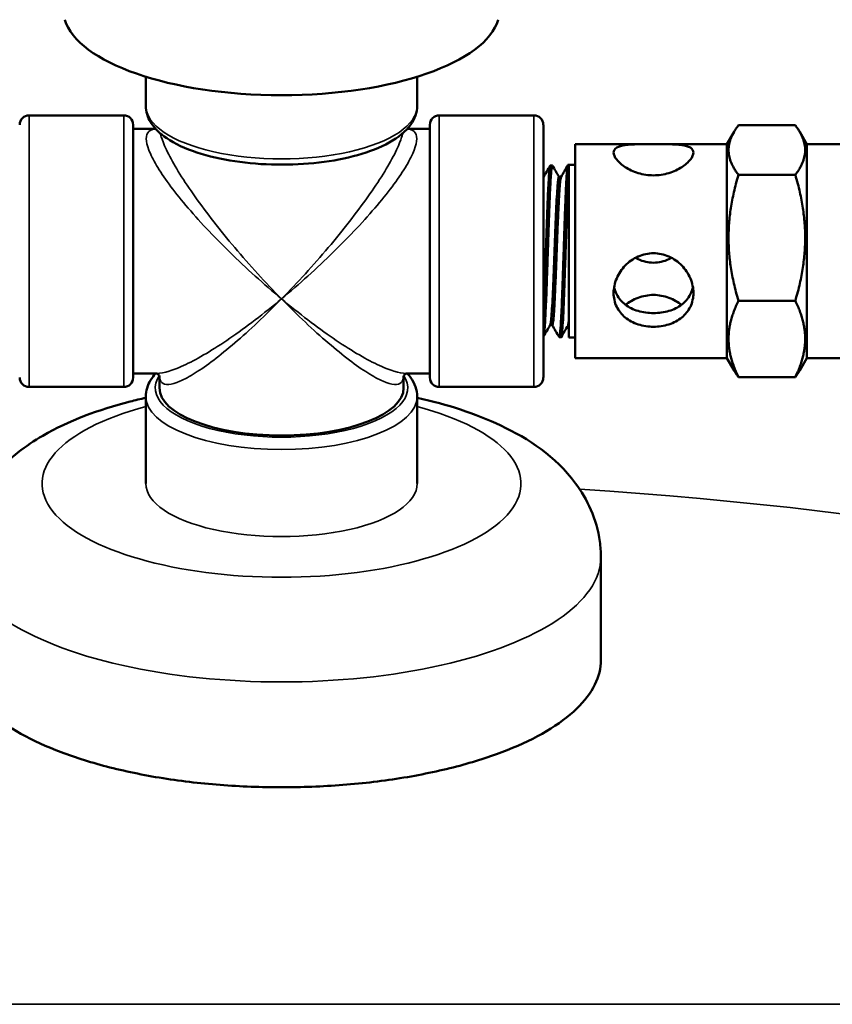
# Model space of a CAD drawing. Header units: inches. Extents: x 1 to 199, y 4 to 126.
# Tile 19 of 54: x 44.91 to 47.46, y 86.52 to 89.6. Entities that reach past the tile are written whole.
import ezdxf

# ---------------------------------------------------------------- set-up
doc = ezdxf.new("R2010")
doc.units = ezdxf.units.IN
doc.header["$LTSCALE"] = 5.882353
doc.header["$MEASUREMENT"] = 0
doc.layers.add('Visible (ANSI)', color=7, linetype='Continuous', lineweight=50)
doc.layers.add('Visible Narrow (ANSI)', color=7, linetype='Continuous', lineweight=35)

msp = doc.modelspace()

# ---------------------------------------------------------------- linework, layer by layer
at = {"layer": 'Visible (ANSI)'}
for p, q in [((45.3063, 89.4221), (45.3063, 89.3311)), ((46.1563, 89.4221), (46.1563, 89.3311)), ((44.9409, 89.3012), (45.2371, 89.3012)), ((46.5216, 89.3012), (46.2254, 89.3012)), ((45.2668, 88.4808), (45.2668, 89.2716)), ((45.3374, 89.2587), (45.2668, 89.2587)), ((46.1958, 89.2587), (46.1251, 89.2587)), ((46.1958, 89.2716), (46.1958, 88.4808)), ((46.5513, 88.4808), (46.5513, 89.2716)), ((47.1263, 89.2112), (47.1485, 89.2497)), ((47.162, 89.2702), (47.3405, 89.2702)), ((47.3763, 89.2112), (47.3541, 89.2497)), ((46.6513, 89.2112), (46.6513, 88.5412)), ((46.6513, 89.2112), (47.1263, 89.2112)), ((47.1263, 88.5412), (47.1263, 89.2112)), ((47.3763, 88.5412), (47.3763, 89.2112)), ((47.3763, 89.2112), (47.7413, 89.2112)), ((46.5732, 89.1444), (46.5793, 89.1446)), ((46.6288, 89.1461), (46.6313, 89.1462)), ((46.6313, 89.1462), (46.6313, 89.1248)), ((46.6513, 89.1462), (46.6313, 89.1462)), ((46.6313, 89.1248), (46.6313, 88.6062)), ((46.6068, 89.1085), (46.6001, 89.1085)), ((47.3405, 89.1151), (47.162, 89.1151)), ((47.162, 88.7211), (47.3405, 88.7211)), ((46.5793, 88.6448), (46.5726, 88.6448)), ((46.6313, 88.6431), (46.6282, 88.6431)), ((46.5513, 88.6087), (46.5515, 88.6087)), ((46.601, 88.6072), (46.607, 88.607)), ((46.6513, 88.6062), (46.6313, 88.6062)), ((46.6513, 88.5412), (47.1263, 88.5412)), ((47.1263, 88.5412), (47.1485, 88.5028)), ((47.3763, 88.5412), (47.3541, 88.5028)), ((47.3763, 88.5412), (47.7413, 88.5412)), ((45.3414, 88.4937), (45.2668, 88.4937)), ((45.3488, 88.4486), (45.3488, 88.4848)), ((46.1138, 88.4486), (46.1138, 88.4848)), ((46.1958, 88.4937), (46.1211, 88.4937)), ((47.162, 88.4823), (47.3405, 88.4823)), ((44.9409, 88.4512), (45.2371, 88.4512)), ((46.5216, 88.4512), (46.2254, 88.4512)), ((45.3063, 88.1487), (45.3063, 88.4214)), ((46.1563, 88.1487), (46.1563, 88.4214)), ((46.7313, 87.9186), (46.7313, 87.596))]:
    msp.add_line(p, q, dxfattribs=at)
for centre, start, end in [((44.9409, 89.2716), 90, 180), ((45.2371, 89.2716), 0, 90), ((46.2254, 89.2716), 90, 180), ((46.5216, 89.2716), 0, 90), ((44.9409, 88.4808), 180, 270), ((45.2371, 88.4808), 270, 0), ((46.2254, 88.4808), 180, 270), ((46.5216, 88.4808), 270, 0)]:
    msp.add_arc(centre, 0.0296, start, end, dxfattribs=at)
for centre, major_axis, ratio, start_param, end_param in [((45.7313, 89.631), (-0.683, 0), 0.390731, 0.113984, 3.027608), ((45.7313, 88.8762), (0.2646, -0.2646), 0.203452, 1.25502, 1.255021), ((45.7313, 88.4486), (0.3825, 0), 0.390731, 3.141593, 6.283185), ((45.7313, 88.4486), (-0.3825, 0), 0.390731, 6.143819, 6.143822), ((45.7313, 88.4486), (0.3825, 0), 0.390731, 0.139363, 0.139367)]:
    msp.add_ellipse(centre, major_axis=major_axis, ratio=ratio, start_param=start_param, end_param=end_param, dxfattribs=at)
for points, knots in [([(45.3063, 89.3311), (45.3063, 89.3131), (45.3118, 89.2955), (45.3331, 89.2606), (45.3504, 89.2441), (45.3976, 89.2121), (45.4296, 89.1973), (45.5021, 89.1732), (45.5424, 89.164), (45.6273, 89.1512), (45.6718, 89.1477), (45.761, 89.1464), (45.8057, 89.1487), (45.8913, 89.1587), (45.9322, 89.1665), (46.0069, 89.1874), (46.0404, 89.2005), (46.0974, 89.232), (46.1207, 89.2505), (46.1488, 89.2901), (46.1563, 89.3103), (46.1563, 89.3311)], [3.141593, 3.141593, 3.141593, 3.141593, 3.375418, 3.375418, 3.663472, 3.663472, 4.00922, 4.00922, 4.346226, 4.346226, 4.676178, 4.676178, 5.004082, 5.004082, 5.333244, 5.333244, 5.66791, 5.66791, 6.013265, 6.013265, 6.283185, 6.283185, 6.283185, 6.283185]), ([(46.8963, 89.1135), (46.9121, 89.1135), (46.9289, 89.116), (46.9597, 89.1253), (46.9736, 89.1321), (46.9957, 89.1462), (47.0053, 89.1546), (47.0181, 89.1707), (47.0213, 89.1784), (47.0213, 89.1908), (47.0181, 89.1962), (47.0053, 89.2041), (46.9957, 89.2067), (46.9736, 89.2097), (46.9597, 89.2105), (46.9289, 89.2111), (46.9121, 89.2112), (46.8804, 89.2112), (46.8636, 89.2111), (46.8328, 89.2105), (46.8189, 89.2097), (46.7969, 89.2067), (46.7873, 89.2041), (46.7745, 89.1962), (46.7713, 89.1908), (46.7713, 89.1784), (46.7745, 89.1707), (46.7873, 89.1546), (46.7969, 89.1462), (46.8189, 89.1321), (46.8328, 89.1253), (46.8636, 89.116), (46.8804, 89.1135), (46.8963, 89.1135)], [0, 0, 0, 0, 0.120921, 0.120921, 0.241842, 0.241842, 0.362673, 0.362673, 0.483503, 0.483503, 0.604333, 0.604333, 0.725164, 0.725164, 0.846085, 0.846085, 0.967006, 0.967006, 1.087927, 1.087927, 1.208848, 1.208848, 1.329679, 1.329679, 1.450509, 1.450509, 1.57134, 1.57134, 1.69217, 1.69217, 1.813091, 1.813091, 1.934012, 1.934012, 1.934012, 1.934012]), ([(46.5732, 89.1444), (46.5732, 89.1444), (46.5732, 89.1444), (46.5729, 89.1444), (46.5725, 89.1438), (46.5719, 89.1415), (46.5716, 89.1402), (46.5708, 89.1347), (46.5702, 89.1294), (46.5691, 89.1159), (46.5685, 89.1078), (46.5674, 89.0885), (46.5668, 89.0774), (46.5657, 89.0541), (46.5652, 89.0423), (46.5644, 89.0211), (46.564, 89.0122), (46.5631, 88.9877), (46.5625, 88.9716), (46.5614, 88.94), (46.5609, 88.9247), (46.5598, 88.8921), (46.5593, 88.8747), (46.5581, 88.8397), (46.5575, 88.8222), (46.5567, 88.7973), (46.5564, 88.7895), (46.5558, 88.7738), (46.5556, 88.7659), (46.5547, 88.7438), (46.5542, 88.7301), (46.5533, 88.7086), (46.553, 88.7003), (46.5523, 88.6861), (46.552, 88.68), (46.5516, 88.671), (46.5514, 88.6679), (46.5513, 88.6649)], [-30.163242, -30.163242, -30.163242, -30.163242, -30.16321, -30.16321, -30.082806, -30.082806, -30.019467, -30.019467, -29.886497, -29.886497, -29.758142, -29.758142, -29.625214, -29.625214, -29.508109, -29.508109, -29.428727, -29.428727, -29.295805, -29.295805, -29.177094, -29.177094, -29.044827, -29.044827, -28.909886, -28.909886, -28.84748, -28.84748, -28.781633, -28.781633, -28.65964, -28.65964, -28.577741, -28.577741, -28.510427, -28.510427, -28.473097, -28.473097, -28.473097, -28.473097]), ([(46.5515, 88.6087), (46.5517, 88.6087), (46.552, 88.609), (46.5527, 88.611), (46.5532, 88.6134), (46.5542, 88.621), (46.5548, 88.6267), (46.5559, 88.6411), (46.5565, 88.65), (46.5576, 88.669), (46.558, 88.6787), (46.5591, 88.7017), (46.5597, 88.7152), (46.5608, 88.7428), (46.5613, 88.7566), (46.5624, 88.7871), (46.5629, 88.8037), (46.564, 88.8354), (46.5645, 88.8503), (46.5656, 88.8826), (46.5661, 88.8999), (46.5673, 88.9335), (46.5678, 88.9497), (46.5689, 88.9818), (46.5695, 88.9975), (46.5706, 89.0253), (46.5711, 89.0375), (46.5721, 89.0621), (46.5727, 89.0742), (46.5738, 89.0953), (46.5743, 89.1043), (46.5751, 89.1161), (46.5754, 89.1198), (46.5763, 89.1298), (46.5768, 89.135), (46.5777, 89.1404), (46.578, 89.1418), (46.5785, 89.1438), (46.5788, 89.1444), (46.5793, 89.1447), (46.5796, 89.1445), (46.5798, 89.1442)], [-4.014287, -4.014287, -4.014287, -4.014287, -3.954508, -3.954508, -3.844624, -3.844624, -3.71642, -3.71642, -3.584193, -3.584193, -3.470896, -3.470896, -3.339181, -3.339181, -3.219375, -3.219375, -3.086551, -3.086551, -2.9723, -2.9723, -2.840087, -2.840087, -2.713271, -2.713271, -2.580807, -2.580807, -2.467454, -2.467454, -2.335496, -2.335496, -2.211607, -2.211607, -2.146866, -2.146866, -2.017155, -2.017155, -1.951144, -1.951144, -1.883592, -1.883592, -1.833389, -1.833389, -1.833389, -1.833389]), ([(46.6288, 89.1461), (46.6286, 89.1461), (46.6285, 89.1461), (46.6281, 89.1455), (46.6278, 89.1446), (46.627, 89.1412), (46.6266, 89.1384), (46.6255, 89.129), (46.6249, 89.1214), (46.624, 89.1076), (46.6237, 89.1028), (46.6231, 89.0928), (46.6228, 89.0875), (46.622, 89.0715), (46.6215, 89.0601), (46.6206, 89.0393), (46.6202, 89.0305), (46.6196, 89.0138), (46.6193, 89.0061), (46.6184, 88.9825), (46.6179, 88.9662), (46.6167, 88.9322), (46.6161, 88.9146), (46.6153, 88.888), (46.615, 88.8791), (46.6141, 88.8527), (46.6135, 88.8354), (46.6124, 88.8009), (46.6118, 88.784), (46.6109, 88.7601), (46.6107, 88.7527), (46.6098, 88.7302), (46.6092, 88.7158), (46.6081, 88.689), (46.6075, 88.6767), (46.6067, 88.6604), (46.6064, 88.6554), (46.6055, 88.6412), (46.6049, 88.6331), (46.6038, 88.6202), (46.6032, 88.6153), (46.6024, 88.6104), (46.6021, 88.6092), (46.6014, 88.6071), (46.6009, 88.6068), (46.6005, 88.6076)], [-34.461623, -34.461623, -34.461623, -34.461623, -34.433713, -34.433713, -34.359796, -34.359796, -34.261115, -34.261115, -34.112971, -34.112971, -34.045108, -34.045108, -33.978849, -33.978849, -33.856981, -33.856981, -33.774114, -33.774114, -33.706299, -33.706299, -33.573041, -33.573041, -33.437213, -33.437213, -33.369427, -33.369427, -33.236271, -33.236271, -33.100507, -33.100507, -33.037685, -33.037685, -32.904183, -32.904183, -32.770018, -32.770018, -32.704776, -32.704776, -32.571165, -32.571165, -32.440458, -32.440458, -32.375274, -32.375274, -32.2709, -32.2709, -32.2709, -32.2709]), ([(46.6313, 89.1248), (46.6305, 89.1161), (46.6298, 89.105), (46.6284, 89.0783), (46.6276, 89.0628), (46.6262, 89.0284), (46.6255, 89.0095), (46.624, 88.9694), (46.6233, 88.9482), (46.6219, 88.9049), (46.6211, 88.8827), (46.6197, 88.8386), (46.619, 88.8168), (46.6175, 88.7747), (46.6168, 88.7544), (46.6153, 88.7168), (46.6146, 88.6995), (46.6132, 88.6686), (46.6125, 88.6551), (46.611, 88.6328), (46.6103, 88.624), (46.6088, 88.6116), (46.6081, 88.6081), (46.6073, 88.607), (46.6072, 88.607), (46.607, 88.607)], [0, 0, 0, 0, 0.00394571, 0.00394571, 0.00789142, 0.00789142, 0.01183712, 0.01183712, 0.01578283, 0.01578283, 0.01972854, 0.01972854, 0.02367425, 0.02367425, 0.02761996, 0.02761996, 0.03156566, 0.03156566, 0.03551137, 0.03551137, 0.03945708, 0.03945708, 0.04340279, 0.04340279, 0.04405164, 0.04405164, 0.04405164, 0.04405164]), ([(46.6001, 89.1085), (46.6001, 89.1085), (46.6, 89.1085), (46.5986, 89.1081), (46.5971, 89.0982), (46.5942, 89.0618), (46.5928, 89.0352), (46.5899, 88.9717), (46.5884, 88.9347), (46.5855, 88.8591), (46.5841, 88.8206), (46.5812, 88.7508), (46.5798, 88.7197), (46.5769, 88.6722), (46.5754, 88.6558), (46.5736, 88.6471), (46.5733, 88.6459), (46.5729, 88.6453)], [0.09454054, 0.09454054, 0.09454054, 0.09454054, 0.09469699, 0.09469699, 0.10258841, 0.10258841, 0.11047982, 0.11047982, 0.11837124, 0.11837124, 0.12626265, 0.12626265, 0.13415407, 0.13415407, 0.14204548, 0.14204548, 0.14398058, 0.14398058, 0.14398058, 0.14398058]), ([(46.6065, 89.108), (46.6059, 89.1071), (46.6053, 89.1047), (46.6041, 89.0962), (46.6033, 89.0891), (46.6019, 89.0709), (46.6012, 89.0597), (46.5997, 89.0339), (46.599, 89.0193), (46.5976, 88.9876), (46.5968, 88.9704), (46.5954, 88.9345), (46.5947, 88.9158), (46.5932, 88.878), (46.5925, 88.8589), (46.591, 88.8215), (46.5903, 88.8031), (46.5889, 88.7682), (46.5881, 88.7517), (46.5867, 88.7215), (46.586, 88.7078), (46.5845, 88.684), (46.5838, 88.674), (46.5824, 88.6581), (46.5816, 88.6523), (46.5804, 88.6461), (46.5798, 88.6448), (46.5793, 88.6448)], [0.09559426, 0.09559426, 0.09559426, 0.09559426, 0.0986427, 0.0986427, 0.10258841, 0.10258841, 0.10653411, 0.10653411, 0.11047982, 0.11047982, 0.11442553, 0.11442553, 0.11837124, 0.11837124, 0.12231694, 0.12231694, 0.12626265, 0.12626265, 0.13020836, 0.13020836, 0.13415407, 0.13415407, 0.13809978, 0.13809978, 0.14204548, 0.14204548, 0.14503354, 0.14503354, 0.14503354, 0.14503354]), ([(46.7713, 88.7453), (46.7713, 88.7307), (46.7745, 88.7157), (46.7873, 88.6892), (46.7969, 88.6776), (46.8189, 88.6596), (46.8328, 88.6521), (46.8636, 88.6421), (46.8804, 88.6397), (46.8963, 88.6397), (46.9121, 88.6397), (46.9289, 88.6421), (46.9597, 88.6521), (46.9736, 88.6596), (46.9957, 88.6776), (47.0053, 88.6892), (47.0181, 88.7157), (47.0213, 88.7307), (47.0213, 88.7599), (47.0181, 88.7759), (47.0053, 88.8059), (46.9957, 88.82), (46.9736, 88.8426), (46.9597, 88.8528), (46.9289, 88.8664), (46.9121, 88.8698), (46.8804, 88.8698), (46.8636, 88.8664), (46.8328, 88.8528), (46.8189, 88.8426), (46.7969, 88.82), (46.7873, 88.8059), (46.7745, 88.7759), (46.7713, 88.7599), (46.7713, 88.7453)], [-0.483503, -0.483503, -0.483503, -0.483503, -0.362673, -0.362673, -0.241842, -0.241842, -0.120921, -0.120921, 0, 0, 0, 0.120921, 0.120921, 0.241842, 0.241842, 0.362673, 0.362673, 0.483503, 0.483503, 0.604333, 0.604333, 0.725164, 0.725164, 0.846085, 0.846085, 0.967006, 0.967006, 1.087927, 1.087927, 1.208848, 1.208848, 1.329679, 1.329679, 1.450509, 1.450509, 1.450509, 1.450509]), ([(46.8398, 88.8555), (46.8425, 88.854), (46.8452, 88.8525), (46.8633, 88.8439), (46.8802, 88.8401), (46.8963, 88.8401), (46.9123, 88.8401), (46.9292, 88.8439), (46.9473, 88.8525), (46.95, 88.854), (46.9527, 88.8555)], [-0.1446522, -0.1446522, -0.1446522, -0.1446522, -0.1225658, -0.1225658, 0, 0, 0, 0.1225658, 0.1225658, 0.1446522, 0.1446522, 0.1446522, 0.1446522]), ([(46.773, 88.7647), (46.7746, 88.7564), (46.7773, 88.7483), (46.7874, 88.728), (46.797, 88.7171), (46.8188, 88.7004), (46.8327, 88.6935), (46.8633, 88.6844), (46.8802, 88.6823), (46.8963, 88.6823), (46.9123, 88.6823), (46.9292, 88.6844), (46.9599, 88.6935), (46.9737, 88.7004), (46.9956, 88.7171), (47.0051, 88.728), (47.0153, 88.7483), (47.0179, 88.7564), (47.0195, 88.7647)], [1.5202153, 1.5202153, 1.5202153, 1.5202153, 1.5903931, 1.5903931, 1.7125357, 1.7125357, 1.8351015, 1.8351015, 1.9576673, 1.9576673, 1.9576673, 2.0802331, 2.0802331, 2.2027989, 2.2027989, 2.3249415, 2.3249415, 2.3951193, 2.3951193, 2.3951193, 2.3951193]), ([(46.8085, 88.7083), (46.8193, 88.7164), (46.8329, 88.7245), (46.8633, 88.7359), (46.8802, 88.7392), (46.9123, 88.7392), (46.9292, 88.7359), (46.9596, 88.7245), (46.9732, 88.7164), (46.9841, 88.7083)], [2.6935421, 2.6935421, 2.6935421, 2.6935421, 2.8139351, 2.8139351, 2.9365009, 2.9365009, 3.0590668, 3.0590668, 3.1794598, 3.1794598, 3.1794598, 3.1794598]), ([(46.6313, 88.6599), (46.631, 88.6571), (46.6307, 88.6546), (46.6297, 88.6477), (46.6291, 88.6447), (46.6285, 88.6436)], [0.037891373, 0.037891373, 0.037891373, 0.037891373, 0.039457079, 0.039457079, 0.042979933, 0.042979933, 0.042979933, 0.042979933]), ([(45.3063, 88.4214), (45.3063, 88.4393), (45.3118, 88.457), (45.3259, 88.48), (45.3313, 88.4871), (45.3374, 88.4937)], [3.1415927, 3.1415927, 3.1415927, 3.1415927, 3.3754184, 3.3754184, 3.4868337, 3.4868337, 3.4868337, 3.4868337]), ([(45.3489, 88.4844), (45.3489, 88.4844), (45.3487, 88.4853), (45.3467, 88.489), (45.3432, 88.4922), (45.3406, 88.4935), (45.3401, 88.4936), (45.3399, 88.4937)], [0.0663768, 0.0663768, 0.0663768, 0.0663768, 0.141963, 0.141963, 0.2833959, 0.2833959, 0.3173117, 0.3173117, 0.3173117, 0.3173117]), ([(46.1227, 88.4937), (46.1222, 88.4936), (46.1214, 88.4933), (46.1176, 88.491), (46.1144, 88.4866), (46.1137, 88.4846), (46.1136, 88.4844), (46.1136, 88.4844)], [0.1048246, 0.1048246, 0.1048246, 0.1048246, 0.1590526, 0.1590526, 0.3171733, 0.3171733, 0.3558391, 0.3558391, 0.3558391, 0.3558391]), ([(46.1251, 88.4937), (46.1293, 88.4892), (46.1331, 88.4845), (46.1488, 88.4623), (46.1563, 88.4421), (46.1563, 88.4214)], [5.9379443, 5.9379443, 5.9379443, 5.9379443, 6.0132651, 6.0132651, 6.2831853, 6.2831853, 6.2831853, 6.2831853]), ([(44.7313, 87.9186), (44.7313, 87.9669), (44.7414, 88.0149), (44.7776, 88.1052), (44.8051, 88.146), (44.8796, 88.2301), (44.93, 88.2673), (45.0659, 88.3462), (45.1574, 88.38), (45.2733, 88.4097), (45.2897, 88.4136), (45.3063, 88.4173)], [6.283185, 6.283185, 6.283185, 6.283185, 6.438735, 6.438735, 6.616343, 6.616343, 6.8759, 6.8759, 7.272411, 7.272411, 7.336884, 7.336884, 7.336884, 7.336884]), ([(46.1563, 88.4173), (46.2503, 88.3964), (46.3379, 88.3684), (46.5062, 88.2885), (46.5877, 88.236), (46.6886, 88.1004), (46.7185, 88.0376), (46.7302, 87.9512), (46.7313, 87.9349), (46.7313, 87.9186)], [8.371079, 8.371079, 8.371079, 8.371079, 8.736303, 8.736303, 9.142029, 9.142029, 9.372329, 9.372329, 9.424778, 9.424778, 9.424778, 9.424778]), ([(46.7313, 87.596), (46.7313, 87.571), (46.7253, 87.5452), (46.6999, 87.4938), (46.6807, 87.4683), (46.6296, 87.4193), (46.5979, 87.3958), (46.5244, 87.3523), (46.4828, 87.3323), (46.394, 87.297), (46.3438, 87.2805), (46.2346, 87.2512), (46.1755, 87.2386), (46.0523, 87.2183), (45.9881, 87.2106), (45.859, 87.2005), (45.794, 87.1982), (45.6685, 87.1982), (45.6036, 87.2005), (45.4744, 87.2106), (45.4102, 87.2183), (45.287, 87.2386), (45.2279, 87.2512), (45.1187, 87.2805), (45.0686, 87.297), (44.9798, 87.3323), (44.9381, 87.3523), (44.8647, 87.3958), (44.8329, 87.4193), (44.7819, 87.4683), (44.7626, 87.4938), (44.7373, 87.5452), (44.7313, 87.571), (44.7313, 87.596)], [0, 0, 0, 0, 0.478407, 0.478407, 0.956814, 0.956814, 1.435222, 1.435222, 1.913629, 1.913629, 2.39202, 2.39202, 2.870411, 2.870411, 3.348803, 3.348803, 3.827194, 3.827194, 4.305585, 4.305585, 4.783977, 4.783977, 5.262368, 5.262368, 5.74076, 5.74076, 6.219167, 6.219167, 6.697574, 6.697574, 7.175981, 7.175981, 7.654388, 7.654388, 7.654388, 7.654388])]:
    msp.add_open_spline(points, degree=3, knots=knots, dxfattribs=at)
for points, weights in [([(47.162, 89.2702), (47.1047, 89.1926), (47.162, 89.1151)], [1.58125824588, 1.82587974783, 1.58125824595]), ([(47.3405, 89.2702), (47.3978, 89.1926), (47.3405, 89.1151)], [1.64343607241, 1.89767651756, 1.64343607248]), ([(47.162, 89.1151), (47.1047, 88.9181), (47.162, 88.7211)], [1.58128310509, 1.82590845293, 1.58128310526]), ([(47.3405, 89.1151), (47.3978, 88.9181), (47.3405, 88.7211)], [1.64343607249, 1.89767651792, 1.64343607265]), ([(47.162, 88.7211), (47.1047, 88.6017), (47.162, 88.4823)], [1.58128310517, 1.82590845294, 1.58128310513]), ([(47.3405, 88.7211), (47.3978, 88.6017), (47.3405, 88.4823)], [1.64343607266, 1.89767651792, 1.64343607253]), ([(47.162, 88.4823), (47.1542, 88.4928), (47.1485, 88.5028)], [1.58125824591, 1.61069913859, 1.63305344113]), ([(47.3405, 88.4823), (47.3483, 88.4928), (47.3541, 88.5028)], [1.64343607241, 1.67403463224, 1.69726794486])]:
    msp.add_rational_spline(points, weights, degree=2, dxfattribs=at)
for points in [[(46.5513, 89.1069), (46.5584, 89.1193), (46.5656, 89.1316), (46.5727, 89.144)], [(46.5798, 89.1442), (46.5866, 89.1323), (46.5935, 89.1204), (46.6004, 89.1085)], [(46.6065, 89.108), (46.6137, 89.1206), (46.621, 89.1331), (46.6283, 89.1457)], [(46.5729, 88.6453), (46.5659, 88.6332), (46.559, 88.6212), (46.552, 88.6091)], [(46.6005, 88.6076), (46.5933, 88.62), (46.5861, 88.6324), (46.579, 88.6448)], [(46.6285, 88.6436), (46.6215, 88.6315), (46.6145, 88.6195), (46.6075, 88.6074)]]:
    msp.add_open_spline(points, degree=3, dxfattribs=at)
at = {"layer": 'Visible Narrow (ANSI)'}
for p, q in [((44.9409, 88.4512), (44.9409, 89.3012)), ((45.2371, 89.3012), (45.2371, 88.4512)), ((46.2254, 88.4512), (46.2254, 89.3012)), ((46.5216, 89.3012), (46.5216, 88.4512)), ((39.0313, 86.519), (52.4312, 86.519))]:
    msp.add_line(p, q, dxfattribs=at)
msp.add_arc((45.7313, 73.6732), 14.488, 62.45477, 86.30466, dxfattribs=at)
for centre, major_axis, start_param, end_param in [((45.7313, 89.3311), (-0.425, 0), 0, 3.141593), ((45.7313, 88.4486), (-0.3954, 0), 6.035116, 9.672848), ((45.7313, 88.4214), (0.425, 0), 3.141593, 6.283185), ((45.7313, 88.1487), (0.75, 0), 2.173251, 7.251527), ((45.7313, 88.1487), (-0.425, 0), 0, 3.141593), ((45.7313, 87.9186), (-1, 0), 0, 3.141593)]:
    msp.add_ellipse(centre, major_axis=major_axis, ratio=0.390731, start_param=start_param, end_param=end_param, dxfattribs=at)
for points, knots in [([(45.7313, 88.7268), (45.6758, 88.7729), (45.6204, 88.8228), (45.5436, 88.8979), (45.519, 88.923), (45.4729, 88.9722), (45.4514, 88.9963), (45.4122, 89.0427), (45.3945, 89.065), (45.3637, 89.1069), (45.3506, 89.1265), (45.3294, 89.1622), (45.3213, 89.1783), (45.3105, 89.2065), (45.3078, 89.2185), (45.3078, 89.2381), (45.3105, 89.2456), (45.3209, 89.2554), (45.3281, 89.258), (45.3375, 89.2586)], [4.712389, 4.712389, 4.712389, 4.712389, 5.105088, 5.105088, 5.301438, 5.301438, 5.497787, 5.497787, 5.694137, 5.694137, 5.890486, 5.890486, 6.086836, 6.086836, 6.283185, 6.283185, 6.479535, 6.479535, 6.660316, 6.660316, 6.660316, 6.660316]), ([(46.125, 89.2586), (46.1344, 89.258), (46.1416, 89.2554), (46.1466, 89.2507), (46.152, 89.2456), (46.1548, 89.2381), (46.1548, 89.2283), (46.1548, 89.2185), (46.152, 89.2065), (46.1466, 89.1924), (46.1412, 89.1783), (46.1331, 89.1622), (46.1225, 89.1443), (46.1119, 89.1265), (46.0988, 89.1069), (46.0834, 89.0859), (46.068, 89.065), (46.0503, 89.0427), (46.0307, 89.0195), (46.0111, 88.9963), (45.9896, 88.9722), (45.9665, 88.9476), (45.9435, 88.923), (45.9189, 88.8979), (45.8933, 88.8729), (45.8421, 88.8228), (45.7867, 88.7729), (45.7313, 88.7268)], [2.764462, 2.764462, 2.764462, 2.764462, 2.945243, 2.945243, 2.945243, 3.141593, 3.141593, 3.141593, 3.337942, 3.337942, 3.337942, 3.534292, 3.534292, 3.534292, 3.730641, 3.730641, 3.730641, 3.926991, 3.926991, 3.926991, 4.12334, 4.12334, 4.12334, 4.31969, 4.31969, 4.31969, 4.712389, 4.712389, 4.712389, 4.712389]), ([(45.3516, 89.245), (45.3527, 89.2402), (45.3543, 89.235), (45.3561, 89.2294), (45.361, 89.2148), (45.3683, 89.198), (45.3779, 89.1792), (45.3875, 89.1604), (45.3993, 89.1396), (45.4132, 89.1173), (45.4271, 89.095), (45.4431, 89.0712), (45.4608, 89.0462), (45.4785, 89.0212), (45.4979, 88.9952), (45.5188, 88.9685), (45.5396, 88.9419), (45.5618, 88.9146), (45.5849, 88.8873), (45.6311, 88.8327), (45.6812, 88.7778), (45.7313, 88.7268)], [6.404817, 6.404817, 6.404817, 6.404817, 6.479535, 6.479535, 6.479535, 6.675884, 6.675884, 6.675884, 6.872234, 6.872234, 6.872234, 7.068583, 7.068583, 7.068583, 7.264933, 7.264933, 7.264933, 7.461283, 7.461283, 7.461283, 7.853982, 7.853982, 7.853982, 7.853982]), ([(45.7313, 88.7268), (45.7813, 88.7778), (45.8314, 88.8327), (45.9008, 88.9146), (45.923, 88.9419), (45.9646, 88.9952), (45.984, 89.0212), (46.0194, 89.0712), (46.0354, 89.095), (46.0632, 89.1396), (46.0751, 89.1604), (46.0942, 89.198), (46.1015, 89.2148), (46.1083, 89.235), (46.1098, 89.2402), (46.1109, 89.245)], [1.570796, 1.570796, 1.570796, 1.570796, 1.963495, 1.963495, 2.159845, 2.159845, 2.356194, 2.356194, 2.552544, 2.552544, 2.748894, 2.748894, 2.945243, 2.945243, 3.019961, 3.019961, 3.019961, 3.019961]), ([(45.3414, 88.4937), (45.3518, 88.4937), (45.3644, 88.496), (45.3945, 88.5051), (45.4122, 88.5122), (45.4514, 88.531), (45.4729, 88.5426), (45.519, 88.5701), (45.5436, 88.5859), (45.6204, 88.6385), (45.6758, 88.6807), (45.7313, 88.7268)], [6.684614, 6.684614, 6.684614, 6.684614, 6.872234, 6.872234, 7.068583, 7.068583, 7.264933, 7.264933, 7.461283, 7.461283, 7.853982, 7.853982, 7.853982, 7.853982]), ([(45.7313, 88.7268), (45.6812, 88.6757), (45.6311, 88.6286), (45.5849, 88.589), (45.5618, 88.5691), (45.5396, 88.5512), (45.5188, 88.5354), (45.4979, 88.5196), (45.4785, 88.506), (45.4608, 88.4949), (45.4431, 88.4838), (45.4271, 88.4751), (45.4132, 88.4691), (45.3993, 88.463), (45.3875, 88.4596), (45.3779, 88.4589), (45.3683, 88.4581), (45.361, 88.4601), (45.3561, 88.4647), (45.3515, 88.4691), (45.3491, 88.4758), (45.3488, 88.4847)], [4.712389, 4.712389, 4.712389, 4.712389, 5.105088, 5.105088, 5.105088, 5.301438, 5.301438, 5.301438, 5.497787, 5.497787, 5.497787, 5.694137, 5.694137, 5.694137, 5.890486, 5.890486, 5.890486, 6.086836, 6.086836, 6.086836, 6.272026, 6.272026, 6.272026, 6.272026]), ([(45.7313, 88.7268), (45.7867, 88.6807), (45.8421, 88.6385), (45.8933, 88.6034), (45.9189, 88.5859), (45.9435, 88.5701), (45.9665, 88.5563), (45.9896, 88.5426), (46.0111, 88.531), (46.0307, 88.5216), (46.0503, 88.5122), (46.068, 88.5051), (46.0834, 88.5004), (46.0981, 88.496), (46.1107, 88.4937), (46.1211, 88.4937)], [1.570796, 1.570796, 1.570796, 1.570796, 1.963495, 1.963495, 1.963495, 2.159845, 2.159845, 2.159845, 2.356194, 2.356194, 2.356194, 2.552544, 2.552544, 2.552544, 2.740165, 2.740165, 2.740165, 2.740165]), ([(46.1137, 88.4847), (46.1135, 88.4758), (46.111, 88.4691), (46.1015, 88.4601), (46.0942, 88.4581), (46.0751, 88.4596), (46.0632, 88.463), (46.0354, 88.4751), (46.0194, 88.4838), (45.984, 88.506), (45.9646, 88.5196), (45.923, 88.5512), (45.9008, 88.5691), (45.8314, 88.6286), (45.7813, 88.6757), (45.7313, 88.7268)], [3.152752, 3.152752, 3.152752, 3.152752, 3.337942, 3.337942, 3.534292, 3.534292, 3.730641, 3.730641, 3.926991, 3.926991, 4.12334, 4.12334, 4.31969, 4.31969, 4.712389, 4.712389, 4.712389, 4.712389])]:
    msp.add_open_spline(points, degree=3, knots=knots, dxfattribs=at)

doc.saveas('drawing.dxf')
